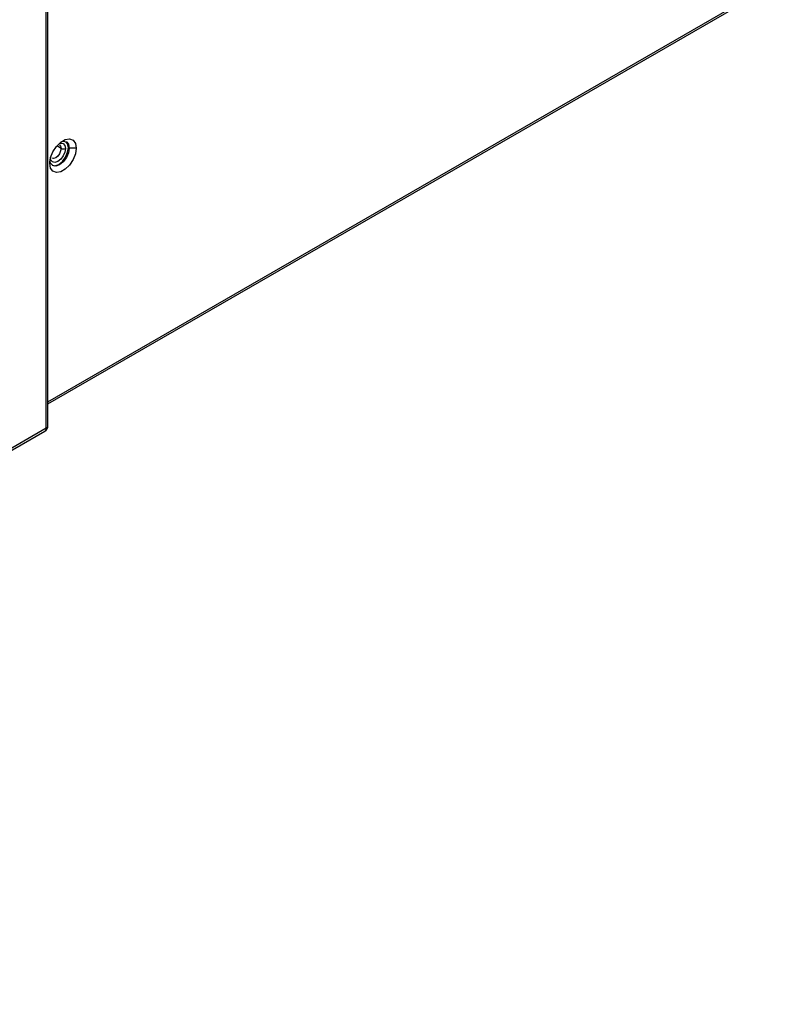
# Model space of a CAD drawing. Header units: millimetres. Extents: x 0 to 1118, y 0 to 864.
# Tile 172 of 256: x 985 to 1001, y 651 to 672. Entities that reach past the tile are written whole.
import ezdxf

# ---------------------------------------------------------------- set-up
doc = ezdxf.new("R2010")
doc.units = ezdxf.units.MM

msp = doc.modelspace()

# ---------------------------------------------------------------- linework, layer by layer
at = {"color": 7, "linetype": 'Continuous', "lineweight": 25}
for p, q in [((985.8372, 663.1136), (985.8372, 728.0553)), ((985.8738, 663.1646), (985.8738, 728.1063)), ((985.8738, 663.6129), (1000.8985, 672.2864)), ((986.3101, 668.8675), (986.2924, 668.8777)), ((986.4515, 668.8675), (986.3101, 668.8675)), ((930.3918, 631.0633), (985.8113, 663.0563)), ((985.8372, 663.1136), (930.4177, 631.1206))]:
    msp.add_line(p, q, dxfattribs=at)
at = {"color": 8, "linetype": 'Continuous', "lineweight": 25}
for p, q in [((985.8738, 663.6552), (1000.9244, 672.3437)), ((986.1421, 668.8624), (986.0547, 668.9129))]:
    msp.add_line(p, q, dxfattribs=at)
at = {"color": 7, "linetype": 'Continuous', "lineweight": 25, "flags": 128}
for points in [[(985.9123, 668.5562), (985.9286, 668.6721), (985.9754, 668.7927), (986.0471, 668.9036), (986.1351, 668.9914), (986.2287, 669.0455), (986.3167, 669.0593), (986.3884, 669.0312), (986.4352, 668.9646), (986.4515, 668.8675)], [(986.1438, 668.998), (986.1873, 669.0088), (986.2518, 668.9962), (986.2949, 668.9466), (986.3101, 668.8675)], [(986.2924, 668.8777), (986.2773, 668.9568), (986.2427, 669.0009)], [(986.4515, 668.8675), (986.4352, 668.7516), (986.3884, 668.631), (986.3167, 668.5201), (986.2287, 668.4323), (986.1351, 668.3783), (986.0471, 668.3644), (985.9754, 668.3925), (985.9286, 668.4591), (985.9123, 668.5562)], [(986.3101, 668.8675), (986.2949, 668.7709), (986.2518, 668.6715), (986.1873, 668.5844), (986.1112, 668.523), (986.0351, 668.4966), (985.9706, 668.5091), (985.9275, 668.5587), (985.915, 668.6017)], [(985.962, 668.5147), (986.0174, 668.5068), (986.0935, 668.5332), (986.1696, 668.5946), (986.2342, 668.6817), (986.2773, 668.7811), (986.2924, 668.8777)]]:
    msp.add_lwpolyline(points, dxfattribs=at)
at = {"color": 8, "linetype": 'Continuous', "lineweight": 25, "flags": 128}
for points in [[(986.1041, 668.965), (986.135, 668.9723), (986.1852, 668.9625), (986.2188, 668.9239), (986.2305, 668.8624)], [(986.1097, 668.934), (986.1098, 668.9339), (986.1337, 668.9063), (986.1421, 668.8624)], [(986.2305, 668.8624), (986.2188, 668.7872), (986.1852, 668.7099), (986.135, 668.6422), (986.0759, 668.5945), (986.0167, 668.5739), (985.9665, 668.5836), (985.9329, 668.6222), (985.9238, 668.6526)], [(985.936, 668.6974), (985.9383, 668.7023), (985.9394, 668.7079)], [(986.1421, 668.8624), (986.1337, 668.8087), (986.1098, 668.7535), (986.0739, 668.7051), (986.0317, 668.671), (985.9894, 668.6563), (985.9536, 668.6632)]]:
    msp.add_lwpolyline(points, dxfattribs=at)
at = {"color": 7, "linetype": 'Continuous', "lineweight": 25}
for centre, radius, start, end in [((986.1863, 668.9477), 0.0961, 242.60967, 297.39033), ((985.7488, 663.1646), 0.125, 299.99731, 0)]:
    msp.add_arc(centre, radius, start, end, dxfattribs=at)
at = {"color": 8, "linetype": 'Continuous', "lineweight": 25}
for centre, radius, start, end in [((985.776, 663.1068), 0.0616, 305.01333, 6.29885), ((985.8113, 663.1708), 0.0629, 294.37466, 354.3052)]:
    msp.add_arc(centre, radius, start, end, dxfattribs=at)

doc.saveas('drawing.dxf')
